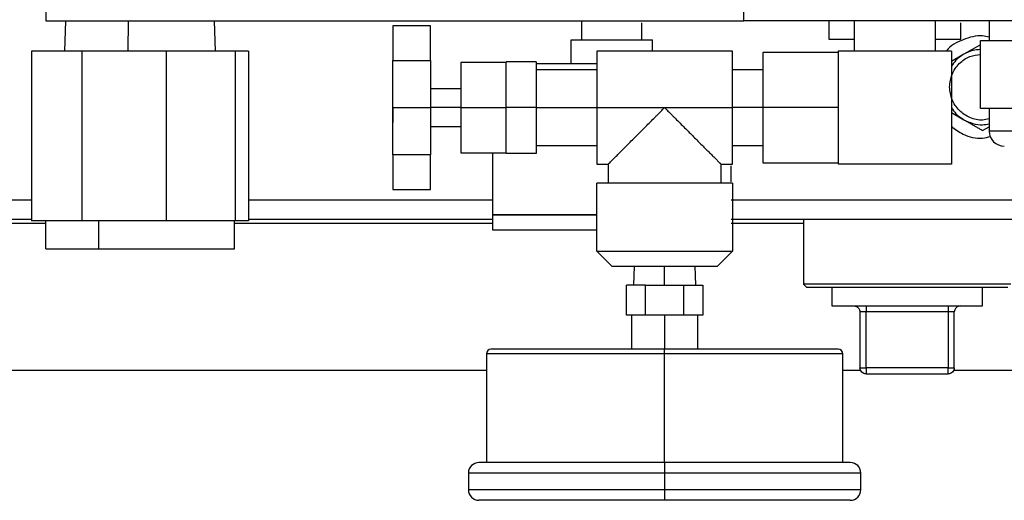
# Model space of a CAD drawing. Header units: inches. Extents: x 3 to 150, y 3 to 116.
# Tile 19 of 64: x 33.82 to 40.34, y 88.84 to 92.02. Entities that reach past the tile are written whole.
import ezdxf

# ---------------------------------------------------------------- set-up
doc = ezdxf.new("R2010")
doc.units = ezdxf.units.IN
doc.header["$LTSCALE"] = 14
doc.header["$MEASUREMENT"] = 0
doc.layers.add('TEXT', color=140, linetype='Continuous', lineweight=25)
doc.dimstyles.new('SLDDIMSTYLE3', dxfattribs={"dimtxt": 0.18, "dimasz": 1.82, "dimexe": 0, "dimexo": 0.0625, "dimgap": 0, "dimtad": 0, "dimtih": 1, "dimtoh": 1, "dimdec": 0, "dimrnd": 1e-09, "dimzin": 0, "dimdsep": 46, "dimtxsty": 'Standard', "dimsah": 1, "dimcen": 0.09, "dimadec": 0, "dimazin": 0, "dimtfac": 1.82, "dimtdec": 0, "dimtofl": 0, "dimtmove": 0, "dimatfit": 3, "dimfxl": 0, "dimfrac": 2, "dimtolj": 1, "dimtzin": 0, "dimarcsym": 0})

msp = doc.modelspace()

# ---------------------------------------------------------------- linework, layer by layer
for p, q in [((33.9942, 96.0159), (33.9942, 92.0159)), ((38.6192, 92.0159), (38.6192, 95.5159)), ((33.9942, 92.0159), (38.6192, 92.0159)), ((34.1262, 92.0159), (34.1192, 91.8157)), ((34.5407, 91.8159), (34.5418, 92.0159)), ((35.1192, 91.8157), (35.1122, 92.0159)), ((36.5442, 91.9825), (36.2942, 91.9825)), ((37.5442, 92.0159), (37.5442, 91.8909)), ((37.9442, 91.8909), (37.9442, 92.0027)), ((41.8692, 92.0159), (38.6192, 92.0159)), ((39.1817, 92.0159), (39.1817, 91.8939)), ((39.3502, 92.0159), (39.3502, 91.8159)), ((39.8882, 91.8159), (39.8882, 92.0159)), ((40.0567, 91.8939), (40.0567, 92.0021)), ((40.2442, 92.0159), (40.2442, 91.8859)), ((37.4742, 91.7309), (37.4742, 91.8909)), ((37.4742, 91.8909), (38.0142, 91.8909)), ((38.0142, 91.8159), (38.0142, 91.8909)), ((40.1861, 91.8578), (40.0762, 91.7944)), ((40.1861, 91.8859), (40.4265, 91.8859)), ((40.1861, 91.4359), (40.1861, 91.8859)), ((33.9002, 91.8159), (33.9002, 90.6909)), ((34.2325, 91.8159), (33.9002, 91.8159)), ((34.2325, 91.8159), (34.2325, 90.6909)), ((34.7913, 91.8159), (34.2325, 91.8159)), ((34.7913, 91.8159), (34.7913, 90.6909)), ((35.2493, 91.8159), (34.7913, 91.8159)), ((35.2493, 91.8159), (35.2493, 90.6909)), ((35.3382, 91.8159), (35.2493, 91.8159)), ((35.3382, 91.8159), (35.3382, 90.6909)), ((38.5442, 91.8159), (37.6442, 91.8159)), ((39.2442, 91.8059), (38.7442, 91.8059)), ((39.2442, 91.8159), (39.2442, 91.0659)), ((39.9942, 91.8159), (39.2442, 91.8159)), ((39.9942, 91.8159), (39.9942, 91.0659)), ((40.0762, 91.7944), (39.9942, 91.747)), ((36.2942, 91.7527), (36.5442, 91.7527)), ((37.0442, 91.7409), (36.7442, 91.7409)), ((37.0442, 91.4409), (37.0442, 91.744)), ((37.2442, 91.744), (37.0442, 91.744)), ((37.2442, 91.744), (37.2442, 91.4409)), ((37.6442, 91.6909), (37.2442, 91.6909)), ((38.7442, 91.6909), (38.5442, 91.6909)), ((36.7442, 91.5659), (36.5442, 91.5659)), ((36.2942, 91.4409), (36.5442, 91.4409)), ((36.7442, 91.4409), (36.5442, 91.4409)), ((36.7442, 91.4409), (37.0442, 91.4409)), ((37.2442, 91.4409), (37.0442, 91.4409)), ((37.0442, 91.1378), (37.0442, 91.4409)), ((37.2442, 91.4409), (37.2442, 91.1378)), ((37.2442, 91.4409), (37.6442, 91.4409)), ((37.6442, 91.4409), (38.0942, 91.4409)), ((38.0942, 91.4409), (38.5442, 91.4409)), ((38.7442, 91.4409), (38.5442, 91.4409)), ((39.2442, 91.4409), (38.7442, 91.4409)), ((39.9942, 91.4087), (40.0762, 91.3614)), ((40.6134, 91.4359), (40.1861, 91.4359)), ((40.2442, 91.4359), (40.2442, 91.2859)), ((36.5442, 91.3159), (36.7442, 91.3159)), ((40.2012, 91.2892), (40.2442, 91.314)), ((36.5442, 91.1291), (36.2942, 91.1291)), ((36.7442, 91.1409), (37.0442, 91.1409)), ((36.9542, 91.1409), (36.9542, 90.7309)), ((37.2442, 91.1378), (37.0442, 91.1378)), ((37.2442, 91.1909), (37.6442, 91.1909)), ((38.5442, 91.1909), (38.7442, 91.1909)), ((37.6442, 91.0659), (37.7204, 91.0659)), ((37.7203, 91.0659), (37.7203, 90.9409)), ((38.468, 91.0659), (38.5442, 91.0659)), ((38.4681, 90.9409), (38.4681, 91.0659)), ((38.7442, 91.0759), (39.2442, 91.0759)), ((39.9942, 91.0659), (39.2442, 91.0659)), ((38.5342, 90.9504), (38.5342, 91.0564)), ((37.6442, 90.4909), (37.6442, 90.9409)), ((38.5442, 90.9409), (38.5442, 90.4909)), ((36.2942, 90.8992), (36.5442, 90.8992)), ((33.9002, 90.8279), (29.2012, 90.8279)), ((36.9542, 90.8279), (35.3382, 90.8279)), ((43.2012, 90.8279), (38.5342, 90.8279)), ((28.7012, 90.7029), (33.9002, 90.7029)), ((33.9933, 90.6729), (28.7012, 90.6729)), ((34.2325, 90.6909), (33.9002, 90.6909)), ((33.9933, 90.6909), (33.9933, 90.5069)), ((34.7913, 90.6909), (34.2325, 90.6909)), ((34.3437, 90.6909), (34.3437, 90.5069)), ((35.2493, 90.6909), (34.7913, 90.6909)), ((35.2451, 90.5069), (35.2451, 90.6909)), ((36.9542, 90.6729), (35.2451, 90.6729)), ((35.3382, 90.6909), (35.2493, 90.6909)), ((35.3382, 90.7029), (36.9542, 90.7029)), ((36.9542, 90.7309), (36.9542, 90.6309)), ((38.5342, 90.7029), (43.7012, 90.7029)), ((39.0147, 90.6729), (38.5342, 90.6729)), ((39.0147, 90.7029), (39.0147, 90.2729)), ((37.7442, 90.3909), (37.6442, 90.4909)), ((38.5442, 90.4909), (38.4442, 90.3909)), ((37.8926, 90.3909), (37.8882, 90.2657)), ((38.0942, 90.2659), (38.0942, 90.3909)), ((38.3002, 90.2657), (38.2959, 90.3909)), ((37.8416, 90.0659), (37.8416, 90.2659)), ((37.9679, 90.2659), (37.8416, 90.2659)), ((37.9679, 90.0659), (37.9679, 90.2659)), ((37.9679, 90.2659), (38.2205, 90.2659)), ((38.2205, 90.2659), (38.2205, 90.0659)), ((38.2205, 90.2659), (38.3468, 90.2659)), ((38.3468, 90.2659), (38.3468, 90.0659)), ((39.0347, 90.2529), (39.0147, 90.2729)), ((39.2012, 90.2529), (39.2012, 90.1279)), ((40.2012, 90.1279), (40.2012, 90.2529)), ((39.3887, 90.0879), (39.3887, 89.7179)), ((39.9737, 90.0879), (39.4287, 90.0879)), ((39.4287, 89.7179), (39.4287, 90.0879)), ((39.9737, 90.0879), (39.9737, 89.7179)), ((40.0137, 89.7179), (40.0137, 90.0879)), ((37.8931, 90.0659), (37.8416, 90.0659)), ((37.8742, 90.0659), (37.8742, 89.8409)), ((37.9679, 90.0659), (37.9165, 90.0659)), ((38.0708, 90.0659), (37.9679, 90.0659)), ((38.0942, 90.0659), (38.0942, 89.8409)), ((38.2205, 90.0659), (38.1176, 90.0659)), ((38.2719, 90.0659), (38.2205, 90.0659)), ((38.3468, 90.0659), (38.2954, 90.0659)), ((38.3142, 89.8409), (38.3142, 90.0659)), ((36.9142, 89.8109), (36.9142, 89.0909)), ((38.0942, 89.0909), (38.0942, 89.8109)), ((39.2742, 89.0909), (39.2742, 89.8109)), ((28.7012, 89.7029), (36.9142, 89.7029)), ((39.2742, 89.7029), (39.3917, 89.7029)), ((39.9737, 89.7179), (39.4287, 89.7179)), ((40.0107, 89.7029), (43.7012, 89.7029)), ((39.4287, 89.6779), (39.9737, 89.6779)), ((36.7942, 89.0209), (36.7942, 88.9109)), ((38.0942, 89.0209), (38.0942, 88.9109)), ((39.3942, 88.9109), (39.3942, 89.0209))]:
    msp.add_line(p, q)
for centre, radius, start, end in [((40.3442, 91.2859), 0.1, 180, 270), ((36.9442, 89.8109), 0.03, 90, 180), ((39.2442, 89.8109), 0.03, 0, 90), ((36.8642, 89.0209), 0.07, 90, 180), ((39.3242, 89.0209), 0.07, 0, 90), ((36.8642, 88.9109), 0.07, 180, 270), ((39.3242, 88.9109), 0.07, 270, 0)]:
    msp.add_arc(centre, radius, start, end)
for points, knots in [([(36.2942, 91.9825), (36.2942, 91.9552), (36.2942, 91.9216), (36.2942, 91.8441), (36.2942, 91.8002), (36.2942, 91.7527)], [0, 0, 0, 0, 0.5, 0.5, 1, 1, 1, 1]), ([(36.5442, 91.7527), (36.5442, 91.8002), (36.5442, 91.8441), (36.5442, 91.9216), (36.5442, 91.9552), (36.5442, 91.9825)], [0, 0, 0, 0, 0.5, 0.5, 1, 1, 1, 1]), ([(40.2442, 91.9073), (40.2299, 91.9108), (40.1725, 91.9249), (40.0713, 91.8934), (39.9864, 91.8531), (39.9618, 91.8162), (39.9615, 91.8159)], [0, 0, 0, 0, 0.141972, 0.569035, 0.996097, 1, 1, 1, 1]), ([(39.1817, 91.8939), (39.1834, 91.8939), (39.1866, 91.8939), (39.2125, 91.8939), (39.2533, 91.8939), (39.2998, 91.8939), (39.3364, 91.8939), (39.3502, 91.8939)], [0, 0, 0, 0, 0.216978, 0.433956, 0.650934, 0.867912, 1, 1, 1, 1]), ([(39.8882, 91.8939), (39.902, 91.8939), (39.9386, 91.8939), (39.9851, 91.8939), (40.0259, 91.8939), (40.0518, 91.8939), (40.0551, 91.8939), (40.0567, 91.8939)], [0, 0, 0, 0, 0.132088, 0.349066, 0.566044, 0.783022, 1, 1, 1, 1]), ([(37.6442, 91.8159), (37.6442, 91.8159), (37.6442, 91.8061), (37.6442, 91.7685), (37.6442, 91.7407), (37.6442, 91.6713), (37.6442, 91.6297), (37.6442, 91.539), (37.6442, 91.49), (37.6442, 91.4409)], [0, 0, 0, 0, 0.25, 0.25, 0.5, 0.5, 0.75, 0.75, 1, 1, 1, 1]), ([(38.5442, 91.4409), (38.5442, 91.49), (38.5442, 91.539), (38.5442, 91.6297), (38.5442, 91.6713), (38.5442, 91.7407), (38.5442, 91.7685), (38.5442, 91.8061), (38.5442, 91.8159), (38.5442, 91.8159)], [0, 0, 0, 0, 0.25, 0.25, 0.5, 0.5, 0.75, 0.75, 1, 1, 1, 1]), ([(38.7442, 91.8059), (38.7442, 91.8059), (38.7442, 91.7964), (38.7442, 91.7598), (38.7442, 91.7328), (38.7442, 91.6652), (38.7442, 91.6247), (38.7442, 91.5364), (38.7442, 91.4887), (38.7442, 91.4409)], [0, 0, 0, 0, 0.25, 0.25, 0.5, 0.5, 0.75, 0.75, 1, 1, 1, 1]), ([(39.9825, 91.5779), (39.9857, 91.6066), (39.9923, 91.6639), (40.043, 91.736), (40.1107, 91.7844), (40.1627, 91.7908), (40.1861, 91.7936)], [0, 0, 0, 0, 0.261804, 0.523608, 0.785412, 1, 1, 1, 1]), ([(40.0762, 91.7944), (40.0578, 91.7823), (40.0254, 91.761), (40.0036, 91.729), (39.9942, 91.7153)], [0, 0, 0, 0, 0.567948, 1, 1, 1, 1]), ([(40.1861, 91.8259), (40.1693, 91.8246), (40.1307, 91.8217), (40.0959, 91.8043), (40.0762, 91.7944)], [0, 0, 0, 0, 0.433965, 1, 1, 1, 1]), ([(36.2942, 91.4409), (36.2942, 91.4716), (36.2942, 91.5022), (36.2942, 91.5618), (36.2942, 91.5906), (36.2942, 91.6447), (36.2942, 91.67), (36.2942, 91.7154), (36.2942, 91.7356), (36.2942, 91.7527)], [0, 0, 0, 0, 0.25, 0.25, 0.5, 0.5, 0.75, 0.75, 1, 1, 1, 1]), ([(36.5442, 91.7527), (36.5442, 91.7505), (36.5442, 91.7462), (36.5442, 91.7393), (36.5442, 91.7323), (36.5442, 91.7249), (36.5442, 91.7173), (36.5442, 91.7093), (36.5442, 91.7012), (36.5442, 91.6844), (36.5442, 91.6574), (36.5442, 91.6181), (36.5442, 91.5762), (36.5442, 91.5395), (36.5442, 91.5095), (36.5442, 91.4868), (36.5442, 91.4639), (36.5442, 91.4486), (36.5442, 91.4409)], [0, 0, 0, 0, 0.031357, 0.062627, 0.09384, 0.125026, 0.156213, 0.187431, 0.218711, 0.250081, 0.375018, 0.500014, 0.624952, 0.749948, 0.812568, 0.874959, 0.937358, 1, 1, 1, 1]), ([(36.7442, 91.7409), (36.7442, 91.7409), (36.7442, 91.7331), (36.7442, 91.703), (36.7442, 91.6808), (36.7442, 91.6252), (36.7442, 91.592), (36.7442, 91.5194), (36.7442, 91.4801), (36.7442, 91.4409)], [0, 0, 0, 0, 0.25, 0.25, 0.5, 0.5, 0.75, 0.75, 1, 1, 1, 1]), ([(37.6442, 91.7309), (37.6261, 91.7309), (37.5564, 91.7309), (37.4407, 91.7309), (37.3231, 91.7309), (37.2641, 91.7309), (37.2442, 91.7309)], [0, 0, 0, 0, 0.122717, 0.47218, 0.821642, 1, 1, 1, 1]), ([(40.2442, 91.3677), (40.23, 91.364), (40.1879, 91.3531), (40.115, 91.3716), (40.043, 91.4189), (39.9923, 91.4921), (39.9857, 91.5493), (39.9825, 91.5779)], [0, 0, 0, 0, 0.1138024, 0.3353518, 0.5569012, 0.7784506, 1, 1, 1, 1]), ([(36.2942, 91.1291), (36.2942, 91.1461), (36.2942, 91.1663), (36.2942, 91.2118), (36.2942, 91.237), (36.2942, 91.2912), (36.2942, 91.32), (36.2942, 91.3795), (36.2942, 91.4102), (36.2942, 91.4409)], [0, 0, 0, 0, 0.25, 0.25, 0.5, 0.5, 0.75, 0.75, 1, 1, 1, 1]), ([(36.2942, 91.4409), (36.2942, 91.4281), (36.2942, 91.4154), (36.2942, 91.3918), (36.2942, 91.381), (36.2942, 91.363), (36.2942, 91.3558), (36.2942, 91.346), (36.2942, 91.3435), (36.2942, 91.3435)], [0, 0, 0, 0, 0.25, 0.25, 0.5, 0.5, 0.75, 0.75, 1, 1, 1, 1]), ([(36.5442, 91.4409), (36.5442, 91.437), (36.5442, 91.4293), (36.5442, 91.4178), (36.5442, 91.4064), (36.5442, 91.395), (36.5442, 91.3836), (36.5442, 91.3723), (36.5442, 91.361), (36.5442, 91.3386), (36.5442, 91.3056), (36.5442, 91.2637), (36.5442, 91.2244), (36.5442, 91.1944), (36.5442, 91.1723), (36.5442, 91.1567), (36.5442, 91.1422), (36.5442, 91.1334), (36.5442, 91.1291)], [0, 0, 0, 0, 0.031357, 0.062627, 0.09384, 0.125026, 0.156213, 0.187431, 0.218711, 0.250081, 0.375018, 0.500014, 0.624952, 0.749948, 0.812568, 0.874959, 0.937358, 1, 1, 1, 1]), ([(36.7442, 91.4409), (36.7442, 91.4016), (36.7442, 91.3623), (36.7442, 91.2898), (36.7442, 91.2565), (36.7442, 91.201), (36.7442, 91.1787), (36.7442, 91.1487), (36.7442, 91.1409), (36.7442, 91.1409)], [0, 0, 0, 0, 0.25, 0.25, 0.5, 0.5, 0.75, 0.75, 1, 1, 1, 1]), ([(37.6442, 91.4409), (37.6442, 91.3918), (37.6442, 91.3427), (37.6442, 91.252), (37.6442, 91.2104), (37.6442, 91.141), (37.6442, 91.1132), (37.6442, 91.0756), (37.6442, 91.0659), (37.6442, 91.0659)], [0, 0, 0, 0, 0.25, 0.25, 0.5, 0.5, 0.75, 0.75, 1, 1, 1, 1]), ([(37.7203, 91.0659), (37.7203, 91.0659), (37.7204, 91.066), (37.7208, 91.0664), (37.7214, 91.0671), (37.7223, 91.068), (37.7235, 91.0692), (37.7249, 91.0706), (37.7266, 91.0724), (37.7285, 91.0743), (37.7332, 91.079), (37.7425, 91.0884), (37.7589, 91.1049), (37.7789, 91.125), (37.8012, 91.1474), (37.8262, 91.1724), (37.8614, 91.2077), (37.8993, 91.2457), (37.9389, 91.2853), (37.9686, 91.3151), (37.9997, 91.3462), (38.0258, 91.3723), (38.0491, 91.3957), (38.0701, 91.4167), (38.0857, 91.4323), (38.0942, 91.4409)], [0, 0, 0, 0, 0.013746, 0.027517, 0.041323, 0.055172, 0.069075, 0.083039, 0.097075, 0.111192, 0.125397, 0.18665, 0.25081, 0.311509, 0.375916, 0.436593, 0.501335, 0.626013, 0.685998, 0.751169, 0.809476, 0.875223, 0.907503, 0.949095, 1, 1, 1, 1]), ([(38.0942, 91.4409), (38.0981, 91.437), (38.1055, 91.4295), (38.1163, 91.4188), (38.1261, 91.4089), (38.1351, 91.3999), (38.1432, 91.3918), (38.1505, 91.3845), (38.1661, 91.3689), (38.189, 91.3459), (38.2202, 91.3147), (38.2499, 91.2849), (38.2893, 91.2455), (38.3363, 91.1984), (38.3794, 91.1552), (38.4095, 91.125), (38.4295, 91.1049), (38.4459, 91.0884), (38.456, 91.0782), (38.4616, 91.0726), (38.4645, 91.0697), (38.4666, 91.0675), (38.4679, 91.0662), (38.4681, 91.066), (38.4681, 91.0659)], [0, 0, 0, 0, 0.022991, 0.044268, 0.063833, 0.081685, 0.097824, 0.11225, 0.124963, 0.191215, 0.249943, 0.314844, 0.374614, 0.498968, 0.623903, 0.688358, 0.749105, 0.813299, 0.874588, 0.900096, 0.925338, 0.950367, 0.975236, 1, 1, 1, 1]), ([(38.5442, 91.0659), (38.5442, 91.0659), (38.5442, 91.0756), (38.5442, 91.1132), (38.5442, 91.141), (38.5442, 91.2104), (38.5442, 91.252), (38.5442, 91.3427), (38.5442, 91.3918), (38.5442, 91.4409)], [0, 0, 0, 0, 0.25, 0.25, 0.5, 0.5, 0.75, 0.75, 1, 1, 1, 1]), ([(38.7442, 91.4409), (38.7442, 91.3931), (38.7442, 91.3453), (38.7442, 91.2571), (38.7442, 91.2166), (38.7442, 91.149), (38.7442, 91.1219), (38.7442, 91.0854), (38.7442, 91.0759), (38.7442, 91.0759)], [0, 0, 0, 0, 0.25, 0.25, 0.5, 0.5, 0.75, 0.75, 1, 1, 1, 1]), ([(39.9942, 91.4405), (40.0036, 91.4267), (40.0254, 91.3948), (40.0578, 91.3735), (40.0762, 91.3614)], [0, 0, 0, 0, 0.432052, 1, 1, 1, 1]), ([(40.0762, 91.3614), (40.0959, 91.352), (40.1353, 91.3333), (40.1942, 91.3248), (40.2299, 91.331), (40.2442, 91.3335)], [0, 0, 0, 0, 0.375297, 0.750594, 1, 1, 1, 1]), ([(40.0762, 91.3614), (40.0797, 91.3593), (40.0867, 91.3553), (40.0973, 91.3492), (40.1077, 91.3432), (40.1182, 91.3371), (40.1288, 91.331), (40.1427, 91.323), (40.1599, 91.3131), (40.1805, 91.3012), (40.1942, 91.2932), (40.2012, 91.2892)], [0, 0, 0, 0, 0.08311, 0.165759, 0.248389, 0.331429, 0.415294, 0.500383, 0.662699, 0.828654, 1, 1, 1, 1]), ([(39.9942, 91.3175), (40.019, 91.2986), (40.0789, 91.2531), (40.1756, 91.2311), (40.2352, 91.2458), (40.252, 91.25)], [0, 0, 0, 0, 0.33709, 0.813101, 1, 1, 1, 1]), ([(40.8908, 91.2859), (40.859, 91.2859), (40.7953, 91.2859), (40.6963, 91.2859), (40.5996, 91.2859), (40.5083, 91.2859), (40.4261, 91.2859), (40.3562, 91.2859), (40.301, 91.2859), (40.2637, 91.2859), (40.2449, 91.2859), (40.2462, 91.2859), (40.2466, 91.2859)], [0, 0, 0, 0, 0.105092, 0.210184, 0.315276, 0.420368, 0.52546, 0.630552, 0.735644, 0.840736, 0.945827, 1, 1, 1, 1]), ([(36.2942, 91.1291), (36.2942, 91.0816), (36.2942, 91.0377), (36.2942, 90.9602), (36.2942, 90.9265), (36.2942, 90.8992)], [0, 0, 0, 0, 0.5, 0.5, 1, 1, 1, 1]), ([(36.5442, 90.8992), (36.5442, 90.9265), (36.5442, 90.9602), (36.5442, 91.0377), (36.5442, 91.0816), (36.5442, 91.1291)], [0, 0, 0, 0, 0.5, 0.5, 1, 1, 1, 1]), ([(38.5442, 90.9409), (38.5442, 90.9409), (38.5325, 90.9409), (38.4874, 90.9409), (38.4541, 90.9409), (38.3708, 90.9409), (38.3208, 90.9409), (38.212, 90.9409), (38.1531, 90.9409), (38.0353, 90.9409), (37.9764, 90.9409), (37.8676, 90.9409), (37.8177, 90.9409), (37.7344, 90.9409), (37.701, 90.9409), (37.6559, 90.9409), (37.6442, 90.9409), (37.6442, 90.9409)], [0, 0, 0, 0, 0.125, 0.125, 0.25, 0.25, 0.375, 0.375, 0.5, 0.5, 0.625, 0.625, 0.75, 0.75, 0.875, 0.875, 1, 1, 1, 1]), ([(37.6442, 90.7309), (37.6261, 90.7309), (37.5565, 90.7309), (37.4401, 90.7309), (37.3024, 90.7309), (37.182, 90.7309), (37.083, 90.7309), (37.01, 90.7309), (36.963, 90.7309), (36.9572, 90.7309), (36.9542, 90.7309)], [0, 0, 0, 0, 0.047769, 0.183802, 0.319835, 0.455868, 0.591901, 0.727934, 0.863967, 1, 1, 1, 1]), ([(36.9542, 90.7309), (36.9572, 90.7309), (36.963, 90.7309), (37.01, 90.7309), (37.083, 90.7309), (37.182, 90.7309), (37.3024, 90.7309), (37.4401, 90.7309), (37.5565, 90.7309), (37.6261, 90.7309), (37.6442, 90.7309)], [0, 0, 0, 0, 0.136033, 0.272066, 0.408099, 0.544132, 0.680165, 0.816198, 0.952231, 1, 1, 1, 1]), ([(36.9542, 90.6309), (36.9572, 90.6309), (36.963, 90.6309), (37.01, 90.6309), (37.083, 90.6309), (37.182, 90.6309), (37.3024, 90.6309), (37.4401, 90.6309), (37.5565, 90.6309), (37.6261, 90.6309), (37.6442, 90.6309)], [0, 0, 0, 0, 0.136033, 0.272066, 0.408099, 0.544132, 0.680165, 0.816198, 0.952231, 1, 1, 1, 1]), ([(33.9959, 90.5069), (33.9959, 90.5069), (33.996, 90.5069), (34.0237, 90.5069), (34.0742, 90.5069), (34.1467, 90.5069), (34.2364, 90.5069), (34.3079, 90.5069), (34.3437, 90.5069)], [0, 0, 0, 0, 0.119561, 0.295649, 0.471737, 0.647825, 0.823912, 1, 1, 1, 1]), ([(34.3437, 90.5069), (34.3815, 90.5069), (34.4571, 90.5069), (34.5796, 90.5069), (34.7029, 90.5069), (34.8231, 90.5069), (34.9355, 90.5069), (35.0357, 90.5069), (35.1198, 90.5069), (35.1852, 90.5069), (35.227, 90.5069), (35.2463, 90.5069), (35.2433, 90.5069), (35.2425, 90.5069)], [0, 0, 0, 0, 0.09689, 0.193779, 0.290669, 0.387559, 0.484449, 0.581338, 0.678228, 0.775118, 0.872007, 0.968897, 1, 1, 1, 1]), ([(37.6442, 90.4909), (37.6442, 90.4909), (37.6559, 90.4909), (37.701, 90.4909), (37.7344, 90.4909), (37.8177, 90.4909), (37.8676, 90.4909), (37.9764, 90.4909), (38.0353, 90.4909), (38.1531, 90.4909), (38.212, 90.4909), (38.3208, 90.4909), (38.3708, 90.4909), (38.4541, 90.4909), (38.4874, 90.4909), (38.5325, 90.4909), (38.5442, 90.4909), (38.5442, 90.4909)], [0, 0, 0, 0, 0.125, 0.125, 0.25, 0.25, 0.375, 0.375, 0.5, 0.5, 0.625, 0.625, 0.75, 0.75, 0.875, 0.875, 1, 1, 1, 1]), ([(37.7442, 90.3909), (37.7442, 90.3909), (37.7533, 90.3909), (37.7884, 90.3909), (37.8143, 90.3909), (37.8791, 90.3909), (37.9179, 90.3909), (38.0026, 90.3909), (38.0484, 90.3909), (38.14, 90.3909), (38.1858, 90.3909), (38.2705, 90.3909), (38.3093, 90.3909), (38.3741, 90.3909), (38.4, 90.3909), (38.4351, 90.3909), (38.4442, 90.3909), (38.4442, 90.3909)], [0, 0, 0, 0, 0.125, 0.125, 0.25, 0.25, 0.375, 0.375, 0.5, 0.5, 0.625, 0.625, 0.75, 0.75, 0.875, 0.875, 1, 1, 1, 1]), ([(40.3877, 90.2729), (40.3877, 90.2729), (40.3833, 90.2729), (40.3658, 90.2729), (40.3527, 90.2729), (40.3183, 90.2729), (40.297, 90.2729), (40.2471, 90.2729), (40.2184, 90.2729), (40.1549, 90.2729), (40.12, 90.2729), (40.0453, 90.2729), (40.0054, 90.2729), (39.9224, 90.2729), (39.8792, 90.2729), (39.7911, 90.2729), (39.7461, 90.2729), (39.6563, 90.2729), (39.6114, 90.2729), (39.5232, 90.2729), (39.48, 90.2729), (39.397, 90.2729), (39.3572, 90.2729), (39.2825, 90.2729), (39.2476, 90.2729), (39.184, 90.2729), (39.1554, 90.2729), (39.1054, 90.2729), (39.0842, 90.2729), (39.0498, 90.2729), (39.0367, 90.2729), (39.0191, 90.2729), (39.0147, 90.2729), (39.0147, 90.2729)], [0, 0, 0, 0, 0.0625, 0.0625, 0.125, 0.125, 0.1875, 0.1875, 0.25, 0.25, 0.3125, 0.3125, 0.375, 0.375, 0.4375, 0.4375, 0.5, 0.5, 0.5625, 0.5625, 0.625, 0.625, 0.6875, 0.6875, 0.75, 0.75, 0.8125, 0.8125, 0.875, 0.875, 0.9375, 0.9375, 1, 1, 1, 1]), ([(39.0347, 90.2529), (39.0347, 90.2529), (39.039, 90.2529), (39.056, 90.2529), (39.0688, 90.2529), (39.1021, 90.2529), (39.1228, 90.2529), (39.1713, 90.2529), (39.1991, 90.2529), (39.2608, 90.2529), (39.2947, 90.2529), (39.3672, 90.2529), (39.4059, 90.2529), (39.4865, 90.2529), (39.5284, 90.2529), (39.614, 90.2529), (39.6576, 90.2529), (39.7448, 90.2529), (39.7885, 90.2529), (39.874, 90.2529), (39.916, 90.2529), (39.9966, 90.2529), (40.0352, 90.2529), (40.1078, 90.2529), (40.1417, 90.2529), (40.2033, 90.2529), (40.2312, 90.2529), (40.2796, 90.2529), (40.3003, 90.2529), (40.3337, 90.2529), (40.3464, 90.2529), (40.3634, 90.2529), (40.3677, 90.2529), (40.3677, 90.2529)], [0, 0, 0, 0, 0.0625, 0.0625, 0.125, 0.125, 0.1875, 0.1875, 0.25, 0.25, 0.3125, 0.3125, 0.375, 0.375, 0.4375, 0.4375, 0.5, 0.5, 0.5625, 0.5625, 0.625, 0.625, 0.6875, 0.6875, 0.75, 0.75, 0.8125, 0.8125, 0.875, 0.875, 0.9375, 0.9375, 1, 1, 1, 1]), ([(39.2012, 90.1279), (39.2012, 90.1279), (39.2142, 90.1279), (39.2643, 90.1279), (39.3014, 90.1279), (39.3939, 90.1279), (39.4494, 90.1279), (39.5703, 90.1279), (39.6358, 90.1279), (39.7667, 90.1279), (39.8321, 90.1279), (39.953, 90.1279), (40.0085, 90.1279), (40.101, 90.1279), (40.1381, 90.1279), (40.1882, 90.1279), (40.2012, 90.1279), (40.2012, 90.1279)], [0, 0, 0, 0, 0.125, 0.125, 0.25, 0.25, 0.375, 0.375, 0.5, 0.5, 0.625, 0.625, 0.75, 0.75, 0.875, 0.875, 1, 1, 1, 1]), ([(39.3487, 90.1279), (39.3592, 90.1279), (39.3696, 90.1236), (39.3844, 90.1088), (39.3887, 90.0983), (39.3887, 90.0879)], [0, 0, 0, 0, 0.5, 0.5, 1, 1, 1, 1]), ([(39.4287, 90.0879), (39.4182, 90.0879), (39.4078, 90.0879), (39.393, 90.0879), (39.3887, 90.0879), (39.3887, 90.0879)], [0, 0, 0, 0, 0.5, 0.5, 1, 1, 1, 1]), ([(39.4287, 90.1279), (39.4287, 90.1279), (39.4287, 90.1236), (39.4287, 90.1088), (39.4287, 90.0983), (39.4287, 90.0879)], [0, 0, 0, 0, 0.5, 0.5, 1, 1, 1, 1]), ([(39.9737, 90.1279), (39.9737, 90.1279), (39.9737, 90.1236), (39.9737, 90.1088), (39.9737, 90.0983), (39.9737, 90.0879)], [0, 0, 0, 0, 0.5, 0.5, 1, 1, 1, 1]), ([(40.0137, 90.0879), (40.0137, 90.0879), (40.0094, 90.0879), (39.9946, 90.0879), (39.9842, 90.0879), (39.9737, 90.0879)], [0, 0, 0, 0, 0.5, 0.5, 1, 1, 1, 1]), ([(40.0537, 90.1279), (40.0432, 90.1279), (40.0328, 90.1236), (40.018, 90.1088), (40.0137, 90.0983), (40.0137, 90.0879)], [0, 0, 0, 0, 0.5, 0.5, 1, 1, 1, 1]), ([(38.0942, 89.8409), (38.0189, 89.8409), (37.9437, 89.8409), (37.796, 89.8409), (37.7237, 89.8409), (37.5846, 89.8409), (37.5179, 89.8409), (37.3927, 89.8409), (37.3343, 89.8409), (37.2278, 89.8409), (37.1798, 89.8409), (37.0962, 89.8409), (37.0606, 89.8409), (37.003, 89.8409), (36.981, 89.8409), (36.9516, 89.8409), (36.9442, 89.8409), (36.9442, 89.8409)], [0, 0, 0, 0, 0.125, 0.125, 0.25, 0.25, 0.375, 0.375, 0.5, 0.5, 0.625, 0.625, 0.75, 0.75, 0.875, 0.875, 1, 1, 1, 1]), ([(38.0942, 89.8109), (38.0942, 89.8187), (38.0942, 89.8265), (38.0942, 89.8376), (38.0942, 89.8409), (38.0942, 89.8409)], [0, 0, 0, 0, 0.5, 0.5, 1, 1, 1, 1]), ([(39.2442, 89.8409), (39.2442, 89.8409), (39.2368, 89.8409), (39.2074, 89.8409), (39.1855, 89.8409), (39.1279, 89.8409), (39.0922, 89.8409), (39.0086, 89.8409), (38.9606, 89.8409), (38.8542, 89.8409), (38.7957, 89.8409), (38.6705, 89.8409), (38.6038, 89.8409), (38.4648, 89.8409), (38.3924, 89.8409), (38.2447, 89.8409), (38.1695, 89.8409), (38.0942, 89.8409)], [0, 0, 0, 0, 0.125, 0.125, 0.25, 0.25, 0.375, 0.375, 0.5, 0.5, 0.625, 0.625, 0.75, 0.75, 0.875, 0.875, 1, 1, 1, 1]), ([(38.0942, 89.8109), (38.017, 89.8109), (37.9398, 89.8109), (37.7883, 89.8109), (37.714, 89.8109), (37.5713, 89.8109), (37.5029, 89.8109), (37.3744, 89.8109), (37.3144, 89.8109), (37.2052, 89.8109), (37.156, 89.8109), (37.0702, 89.8109), (37.0336, 89.8109), (36.9745, 89.8109), (36.952, 89.8109), (36.9218, 89.8109), (36.9142, 89.8109), (36.9142, 89.8109)], [0, 0, 0, 0, 0.125, 0.125, 0.25, 0.25, 0.375, 0.375, 0.5, 0.5, 0.625, 0.625, 0.75, 0.75, 0.875, 0.875, 1, 1, 1, 1]), ([(39.2742, 89.8109), (39.2742, 89.8109), (39.2666, 89.8109), (39.2365, 89.8109), (39.2139, 89.8109), (39.1548, 89.8109), (39.1183, 89.8109), (39.0324, 89.8109), (38.9832, 89.8109), (38.874, 89.8109), (38.814, 89.8109), (38.6856, 89.8109), (38.6171, 89.8109), (38.4744, 89.8109), (38.4002, 89.8109), (38.2487, 89.8109), (38.1714, 89.8109), (38.0942, 89.8109)], [0, 0, 0, 0, 0.125, 0.125, 0.25, 0.25, 0.375, 0.375, 0.5, 0.5, 0.625, 0.625, 0.75, 0.75, 0.875, 0.875, 1, 1, 1, 1]), ([(39.3887, 89.7179), (39.3887, 89.7179), (39.393, 89.7179), (39.4078, 89.7179), (39.4182, 89.7179), (39.4287, 89.7179)], [0, 0, 0, 0, 0.5, 0.5, 1, 1, 1, 1]), ([(39.4287, 89.6779), (39.4182, 89.6779), (39.4078, 89.6822), (39.393, 89.697), (39.3887, 89.7074), (39.3887, 89.7179)], [0, 0, 0, 0, 0.5, 0.5, 1, 1, 1, 1]), ([(39.4287, 89.7179), (39.4287, 89.7074), (39.4287, 89.697), (39.4287, 89.6822), (39.4287, 89.6779), (39.4287, 89.6779)], [0, 0, 0, 0, 0.5, 0.5, 1, 1, 1, 1]), ([(39.9737, 89.7179), (39.9842, 89.7179), (39.9946, 89.7179), (40.0094, 89.7179), (40.0137, 89.7179), (40.0137, 89.7179)], [0, 0, 0, 0, 0.5, 0.5, 1, 1, 1, 1]), ([(39.9737, 89.6779), (39.9737, 89.6779), (39.9737, 89.6822), (39.9737, 89.697), (39.9737, 89.7074), (39.9737, 89.7179)], [0, 0, 0, 0, 0.5, 0.5, 1, 1, 1, 1]), ([(40.0137, 89.7179), (40.0137, 89.7074), (40.0094, 89.697), (39.9946, 89.6822), (39.9842, 89.6779), (39.9737, 89.6779)], [0, 0, 0, 0, 0.5, 0.5, 1, 1, 1, 1]), ([(38.0942, 89.0909), (38.0137, 89.0909), (37.9332, 89.0909), (37.7753, 89.0909), (37.6979, 89.0909), (37.5491, 89.0909), (37.4778, 89.0909), (37.3439, 89.0909), (37.2814, 89.0909), (37.1676, 89.0909), (37.1162, 89.0909), (37.0268, 89.0909), (36.9887, 89.0909), (36.927, 89.0909), (36.9036, 89.0909), (36.8721, 89.0909), (36.8642, 89.0909), (36.8642, 89.0909)], [0, 0, 0, 0, 0.125, 0.125, 0.25, 0.25, 0.375, 0.375, 0.5, 0.5, 0.625, 0.625, 0.75, 0.75, 0.875, 0.875, 1, 1, 1, 1]), ([(38.0942, 89.0909), (38.0942, 89.0909), (38.0942, 89.089), (38.0942, 89.082), (38.0942, 89.0768), (38.0942, 89.0639), (38.0942, 89.0561), (38.0942, 89.0392), (38.0942, 89.03), (38.0942, 89.0209)], [0, 0, 0, 0, 0.25, 0.25, 0.5, 0.5, 0.75, 0.75, 1, 1, 1, 1]), ([(39.3242, 89.0909), (39.3242, 89.0909), (39.3163, 89.0909), (39.2849, 89.0909), (39.2614, 89.0909), (39.1998, 89.0909), (39.1616, 89.0909), (39.0722, 89.0909), (39.0209, 89.0909), (38.907, 89.0909), (38.8445, 89.0909), (38.7106, 89.0909), (38.6393, 89.0909), (38.4905, 89.0909), (38.4131, 89.0909), (38.2552, 89.0909), (38.1747, 89.0909), (38.0942, 89.0909)], [0, 0, 0, 0, 0.125, 0.125, 0.25, 0.25, 0.375, 0.375, 0.5, 0.5, 0.625, 0.625, 0.75, 0.75, 0.875, 0.875, 1, 1, 1, 1]), ([(38.0942, 89.0209), (38.0091, 89.0209), (37.924, 89.0209), (37.7571, 89.0209), (37.6753, 89.0209), (37.5181, 89.0209), (37.4427, 89.0209), (37.3012, 89.0209), (37.2351, 89.0209), (37.1148, 89.0209), (37.0606, 89.0209), (36.966, 89.0209), (36.9257, 89.0209), (36.8606, 89.0209), (36.8358, 89.0209), (36.8026, 89.0209), (36.7942, 89.0209), (36.7942, 89.0209)], [0, 0, 0, 0, 0.125, 0.125, 0.25, 0.25, 0.375, 0.375, 0.5, 0.5, 0.625, 0.625, 0.75, 0.75, 0.875, 0.875, 1, 1, 1, 1]), ([(39.3942, 89.0209), (39.3942, 89.0209), (39.3858, 89.0209), (39.3526, 89.0209), (39.3278, 89.0209), (39.2627, 89.0209), (39.2224, 89.0209), (39.1279, 89.0209), (39.0736, 89.0209), (38.9533, 89.0209), (38.8872, 89.0209), (38.7457, 89.0209), (38.6703, 89.0209), (38.5131, 89.0209), (38.4313, 89.0209), (38.2644, 89.0209), (38.1793, 89.0209), (38.0942, 89.0209)], [0, 0, 0, 0, 0.125, 0.125, 0.25, 0.25, 0.375, 0.375, 0.5, 0.5, 0.625, 0.625, 0.75, 0.75, 0.875, 0.875, 1, 1, 1, 1]), ([(38.0942, 88.9109), (38.0091, 88.9109), (37.924, 88.9109), (37.7571, 88.9109), (37.6753, 88.9109), (37.5181, 88.9109), (37.4427, 88.9109), (37.3012, 88.9109), (37.2351, 88.9109), (37.1148, 88.9109), (37.0606, 88.9109), (36.966, 88.9109), (36.9257, 88.9109), (36.8606, 88.9109), (36.8358, 88.9109), (36.8026, 88.9109), (36.7942, 88.9109), (36.7942, 88.9109)], [0, 0, 0, 0, 0.125, 0.125, 0.25, 0.25, 0.375, 0.375, 0.5, 0.5, 0.625, 0.625, 0.75, 0.75, 0.875, 0.875, 1, 1, 1, 1]), ([(38.0942, 88.9109), (38.0942, 88.9017), (38.0942, 88.8925), (38.0942, 88.8756), (38.0942, 88.8679), (38.0942, 88.8549), (38.0942, 88.8497), (38.0942, 88.8427), (38.0942, 88.8409), (38.0942, 88.8409)], [0, 0, 0, 0, 0.25, 0.25, 0.5, 0.5, 0.75, 0.75, 1, 1, 1, 1]), ([(39.3942, 88.9109), (39.3942, 88.9109), (39.3858, 88.9109), (39.3526, 88.9109), (39.3278, 88.9109), (39.2627, 88.9109), (39.2224, 88.9109), (39.1279, 88.9109), (39.0736, 88.9109), (38.9533, 88.9109), (38.8872, 88.9109), (38.7457, 88.9109), (38.6703, 88.9109), (38.5131, 88.9109), (38.4313, 88.9109), (38.2644, 88.9109), (38.1793, 88.9109), (38.0942, 88.9109)], [0, 0, 0, 0, 0.125, 0.125, 0.25, 0.25, 0.375, 0.375, 0.5, 0.5, 0.625, 0.625, 0.75, 0.75, 0.875, 0.875, 1, 1, 1, 1]), ([(38.0942, 88.8409), (38.0869, 88.8409), (38.0722, 88.8409), (38.0502, 88.8409), (38.0283, 88.8409), (38.0064, 88.8409), (37.9846, 88.8409), (37.9627, 88.8409), (37.941, 88.8409), (37.9192, 88.8409), (37.8975, 88.8409), (37.8759, 88.8409), (37.8219, 88.8409), (37.7366, 88.8409), (37.6228, 88.8409), (37.5135, 88.8409), (37.4098, 88.8409), (37.3126, 88.8409), (37.2231, 88.8409), (37.1419, 88.8409), (37.0699, 88.8409), (37.0077, 88.8409), (36.956, 88.8409), (36.9153, 88.8409), (36.8924, 88.8409), (36.8804, 88.8409), (36.8745, 88.8409), (36.8699, 88.8409), (36.8666, 88.8409), (36.8646, 88.8409), (36.8643, 88.8409), (36.8642, 88.8409)], [0, 0, 0, 0, 0.011393, 0.02277, 0.034135, 0.045491, 0.056841, 0.06819, 0.079541, 0.090897, 0.102263, 0.113642, 0.125037, 0.187525, 0.250025, 0.312514, 0.375014, 0.437502, 0.500002, 0.56249, 0.62499, 0.687479, 0.749979, 0.812467, 0.874967, 0.89584, 0.91667, 0.937478, 0.958287, 0.979121, 1, 1, 1, 1]), ([(39.3242, 88.8409), (39.3242, 88.8409), (39.3241, 88.8409), (39.3235, 88.8409), (39.3225, 88.8409), (39.3212, 88.8409), (39.3194, 88.8409), (39.3173, 88.8409), (39.3147, 88.8409), (39.3118, 88.8409), (39.3085, 88.8409), (39.3047, 88.8409), (39.2945, 88.8409), (39.2732, 88.8409), (39.2324, 88.8409), (39.1808, 88.8409), (39.1186, 88.8409), (39.0466, 88.8409), (38.9654, 88.8409), (38.8758, 88.8409), (38.7787, 88.8409), (38.675, 88.8409), (38.5657, 88.8409), (38.4519, 88.8409), (38.3606, 88.8409), (38.2946, 88.8409), (38.2548, 88.8409), (38.2148, 88.8409), (38.1747, 88.8409), (38.1345, 88.8409), (38.1077, 88.8409), (38.0942, 88.8409)], [0, 0, 0, 0, 0.011392, 0.022769, 0.034133, 0.045488, 0.056838, 0.068187, 0.079538, 0.090895, 0.102261, 0.113641, 0.125037, 0.187525, 0.250025, 0.312514, 0.375014, 0.437502, 0.500002, 0.56249, 0.62499, 0.687479, 0.749979, 0.812467, 0.874967, 0.895842, 0.916672, 0.937481, 0.95829, 0.979122, 1, 1, 1, 1])]:
    msp.add_open_spline(points, degree=3, knots=knots)
for points in [[(37.9165, 90.0659), (37.9073, 90.0659), (37.8994, 90.0659), (37.8931, 90.0659)], [(38.0942, 90.0659), (38.0864, 90.0659), (38.0786, 90.0659), (38.0708, 90.0659)], [(38.1176, 90.0659), (38.1099, 90.0659), (38.102, 90.0659), (38.0942, 90.0659)], [(38.2954, 90.0659), (38.289, 90.0659), (38.2812, 90.0659), (38.2719, 90.0659)]]:
    msp.add_open_spline(points, degree=3)

# ---------------------------------------------------------------- leaders
at = {"layer": 'TEXT'}
msp.add_leader([(40.74, 96.8612), (24.0629, 89.7511), (20.5629, 89.7511)], dimstyle='SLDDIMSTYLE3', dxfattribs=at)

doc.saveas('drawing.dxf')
